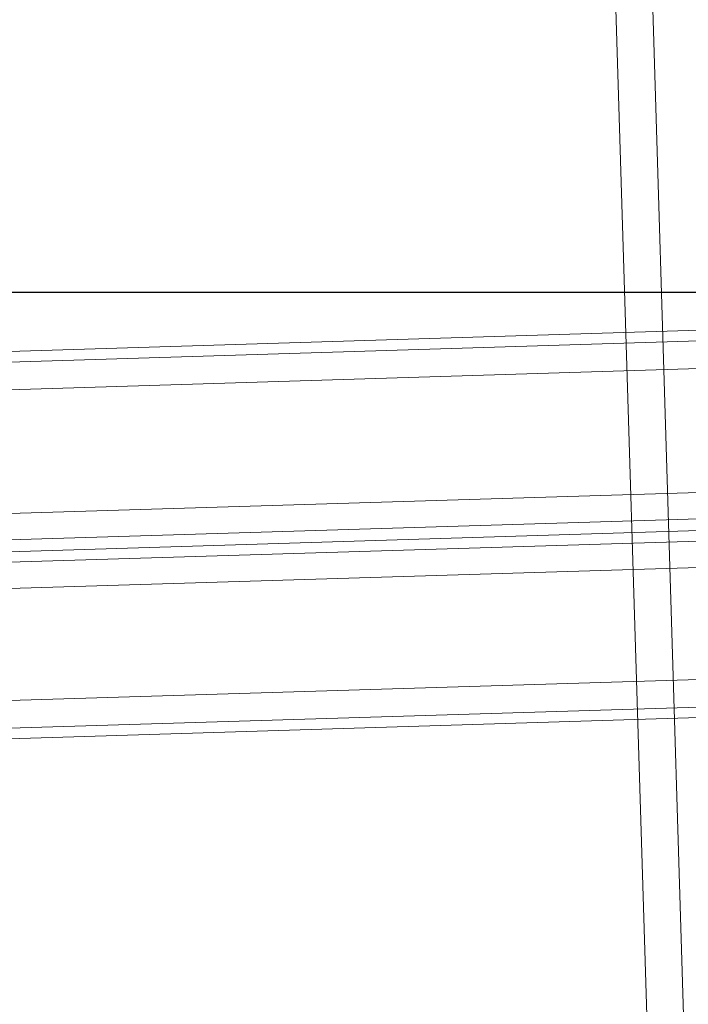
# Model space of a CAD drawing. Extents: x 147111805 to 147230536, y 410950310 to 411028142.
# Tile 22 of 256: x 147161939 to 147162046, y 410974427 to 410974585. Entities that reach past the tile are written whole.
import ezdxf

# ---------------------------------------------------------------- set-up
doc = ezdxf.new("R2010")
doc.units = 0
doc.header["$LTSCALE"] = 100
doc.layers.add('T--A9041--_VERHARDINGEN_Tegels', color=9, linetype='Continuous', transparency=0.3)
doc.layers.add('T--L9071--_TERREINMEUBILAIR_Stoelen', color=1, linetype='Continuous')

# ---------------------------------------------------------------- blocks, each defined once
blk = doc.blocks.new('Picknicktafel 180x160cm')
at = {"layer": 'T--L9071--_TERREINMEUBILAIR_Stoelen', "lineweight": 0}
for p, q in [((198.6396153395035, 0), (198.6396153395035, 1589.116922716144)), ((216.5826199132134, 0), (216.5826199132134, 1589.116922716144)), ((194.2066377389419, 1588.06145185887), (194.2066377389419, 1.055470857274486)), ((220.8045033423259, 1588.06145185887), (220.8045033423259, 1.055470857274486)), ((192.5178843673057, 3.588600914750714), (192.5178843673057, 1585.528321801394)), ((222.4932567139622, 3.588600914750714), (222.4932567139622, 1585.528321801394)), ((192.5178843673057, 1540.565263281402), (192.5178843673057, 48.55165943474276)), ((222.4932567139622, 1540.565263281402), (222.4932567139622, 48.55165943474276)), ((194.2066377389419, 1538.032133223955), (194.2066377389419, 51.08478949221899)), ((220.8045033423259, 1538.032133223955), (220.8045033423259, 51.08478949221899)), ((198.6396153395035, 52.14026034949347), (198.6396153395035, 1537.187756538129)), ((216.5826199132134, 1537.187756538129), (216.5826199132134, 52.14026034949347)), ((228.6149876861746, 632.6492318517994), (228.6149876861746, 246.7690864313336)), ((248.4578398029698, 246.7690864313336), (248.4578398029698, 632.6492318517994)), ((224.3931042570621, 244.6581447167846), (224.3931042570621, 630.5382901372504)), ((252.890817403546, 244.6581447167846), (252.890817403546, 630.5382901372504)), ((222.4932567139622, 239.8029787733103), (222.4932567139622, 625.6831241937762)), ((254.5795707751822, 625.6831241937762), (254.5795707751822, 239.8029787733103)), ((222.4932567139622, 529.8463703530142), (222.4932567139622, 143.9662249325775)), ((254.5795707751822, 143.9662249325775), (254.5795707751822, 529.8463703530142)), ((224.3931042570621, 138.8999648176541), (224.3931042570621, 524.7801102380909)), ((252.890817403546, 138.8999648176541), (252.890817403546, 524.7801102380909)), ((228.6149876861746, 137.0001172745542), (228.6149876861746, 522.880262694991)), ((248.4578398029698, 522.880262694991), (248.4578398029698, 137.0001172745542)), ((1794.089363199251, 294.2652750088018), (6.121730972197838, 294.2652750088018)), ((6.121730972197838, 294.2652750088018), (1794.089363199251, 294.2652750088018)), ((1794.089363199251, 294.2652750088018), (6.121730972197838, 294.2652750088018)), ((1794.089363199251, 294.2652750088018), (6.121730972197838, 294.2652750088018)), ((6.121730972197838, 288.3546382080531), (1794.089363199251, 288.3546382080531)), ((1794.089363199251, 288.3546382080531), (6.121730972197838, 288.3546382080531)), ((1794.089363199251, 288.3546382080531), (6.121730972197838, 288.3546382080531)), ((1794.089363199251, 288.3546382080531), (6.121730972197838, 288.3546382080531))]:
    blk.add_line(p, q, dxfattribs=at)

msp = doc.modelspace()

# ---------------------------------------------------------------- hatches: boundary and pattern name
at = {"layer": 'T--A9041--_VERHARDINGEN_Tegels'}
h = msp.add_hatch(dxfattribs=at)
h.set_pattern_fill('ANSI37', color=256, scale=200, angle=45)
h.set_pattern_definition([(90, (0, 0), (-635, 0), []), (180, (0, 0), (0, -635), [])])
h.paths.add_polyline_path([(147171124.6155927, 410978496.7849257), (147171124.6155927, 410985174.1051784), (147175311.8159577, 410985174.1051784), (147179724.0163228, 410985174.1051784), (147179724.0163228, 410987548.1668265), (147175674.6155927, 410987550.9475302), (147175674.6155927, 410986269.3768906), (147173554.6155927, 410986269.3768906), (147173554.6155927, 410986569.3768906), (147175374.6155927, 410986569.3768906), (147175374.6155927, 410989649.3768906), (147175374.6155927, 410993004.2881792), (147173550.8201925, 410993004.2881792), (147173550.8201925, 410993134.3405678), (147165980.8201925, 410993134.3405678), (147159696.0572113, 410993137.1650009), (147159704.9791517, 410992687.6886738), (147159705.673752, 410992652.6955669), (147159710.6310576, 410990922.4531842), (147159740.006855, 410990923.0362831), (147159789.3234792, 410988438.5257165), (147159881.8045546, 410983779.4434608), (147160071.926593, 410974201.3302012), (147160091.7723167, 410973201.5271471), (147160156.2709204, 410969952.1672208), (147160833.6374897, 410969965.612699), (147162965.7175028, 410970007.9337059), (147169999.3319892, 410970147.5483757), (147172541.3312546, 410970198.0061296), (147177217.9100407, 410970290.8345047), (147177327.8883767, 410970293.0175343), (147177280.2586386, 410972692.5448644), (147177850.1463795, 410972703.8569272), (147179529.8155105, 410972737.1977439), (147180789.5630606, 410972762.4198964), (147181028.8837267, 410972767.3274566), (147181031.0428523, 410975911.5547846), (147179805.6507454, 410975912.3962522), (147178580.2586386, 410975912.3962522), (147178580.2586386, 410979449.1051784), (147177580.2586386, 410979449.1051784), (147177580.2586386, 410977681.1714507), (147177580.2586386, 410975913.2377229), (147171124.6155927, 410975913.2377229)])
h.paths.add_polyline_path([(147165184.9788649, 410982437.8420166), (147164184.9788649, 410982437.8420166), (147164184.9788649, 410983437.8420166), (147165184.9788649, 410983437.8420166)], flags=16)

# ---------------------------------------------------------------- block references
at = {"layer": 'T--L9071--_TERREINMEUBILAIR_Stoelen', "rotation": 91.75940092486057}
msp.add_blockref('Picknicktafel 180x160cm', (147162338.2311158, 410974289.7493508), dxfattribs=at)

doc.saveas('drawing.dxf')
